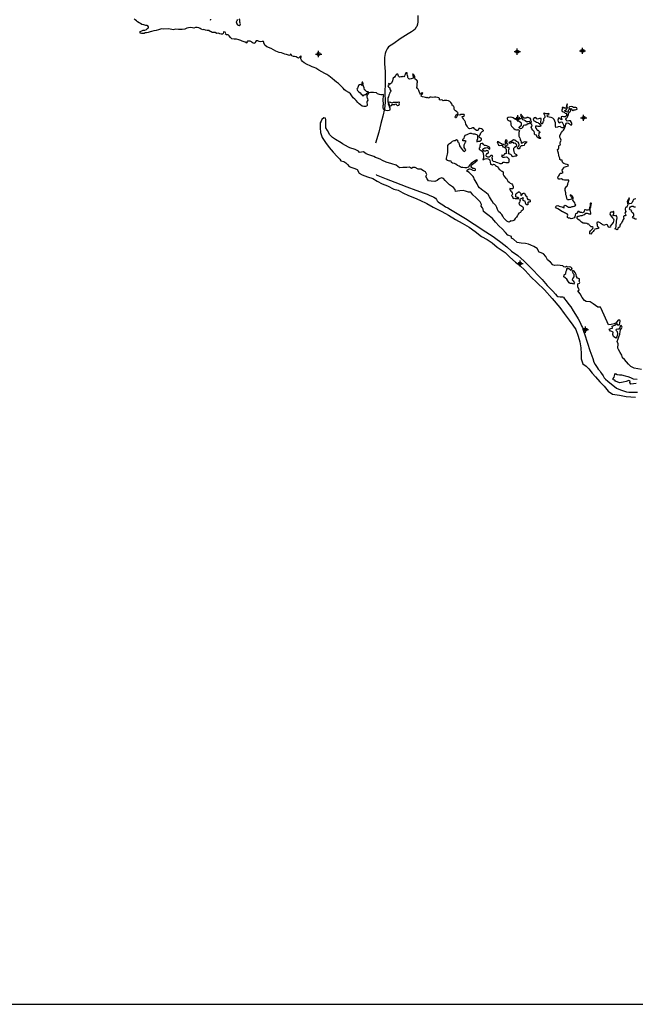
# Model space of a CAD drawing. Extents: x 70663 to 592613, y 704317 to 941230.
# Tile 2 of 14: x 159471 to 209031, y 704317 to 783571. Entities that reach past the tile are written whole.
import ezdxf

# ---------------------------------------------------------------- set-up
doc = ezdxf.new("R2010")
doc.units = 0
doc.header["$LTSCALE"] = 2000
doc.header["$PDMODE"] = 34
doc.header["$PDSIZE"] = 250
for name, color, linetype in [('BORDER', 1, 'CONTINUOUS'), ('ROADS', 9, 'CONTINUOUS'), ('SEC', 2, 'CONTINUOUS'), ('WATER', 4, 'CONTINUOUS')]:
    doc.layers.add(name, color=color, linetype=linetype)

msp = doc.modelspace()

# ---------------------------------------------------------------- linework, layer by layer
at = {"layer": 'BORDER', "color": 0}
msp.add_lwpolyline([(117150, 704317), (394350, 704317), (394350, 902317), (117150, 902317)], close=True, dxfattribs=at)
at = {"layer": 'ROADS', "color": 0}
for points in [[(191522, 783904), (191519, 783410), (191492, 783201), (191432, 783025), (191364, 782933), (191305, 782808), (191170, 782692), (191001, 782593), (190740, 782427), (190521, 782286), (190092, 782038), (189578, 781648), (189368, 781524), (189166, 781383), (189047, 781233), (188953, 781016), (188885, 780849), (188832, 780531), (188845, 780012), (188891, 779400), (188883, 778419), (188870, 777766), (188906, 776903), (188851, 776383), (188713, 775798), (188549, 775213), (188393, 774527), (188118, 773624)], [(188195, 771098), (188178, 771073), (188981, 770774), (189674, 770501), (190643, 770125), (191370, 769859), (192022, 769595), (192264, 769518), (192481, 769432), (192707, 769338), (192815, 769287), (192957, 769194), (193024, 769101), (193073, 769000), (193148, 768916), (193265, 768831), (193531, 768670), (193740, 768518), (193940, 768424), (194149, 768288), (194566, 768042), (195366, 767559), (196050, 767101), (196992, 766491), (197593, 766117), (197793, 765948), (198218, 765652), (198684, 765288), (199075, 764942), (199576, 764578), (200083, 764121), (200740, 763496), (201297, 762897), (201522, 762669), (201945, 762172), (202386, 761707), (202594, 761471), (202702, 761353), (202802, 761294), (202994, 761267), (203170, 761266), (203237, 761232), (203328, 761114), (203478, 760937), (203677, 760659), (203843, 760448), (204025, 760145), (204224, 759833), (204422, 759497), (204588, 759202), (204694, 758917), (204769, 758790), (204900, 758412), (204941, 758286), (205170, 757522), (205367, 756951), (205605, 756295), (205703, 756010), (205802, 755825), (205951, 755572), (206034, 755429), (206176, 755311), (206242, 755210), (206308, 755092), (206432, 754907), (206523, 754738), (206640, 754629), (206806, 754477), (207514, 753901), (207840, 753765), (208333, 753610), (208509, 753592), (208827, 753598), (209221, 753579)]]:
    msp.add_lwpolyline(points, dxfattribs=at)
at = {"layer": 'SEC', "color": 0}
for p in [(183535, 780802), (199531, 781001), (204784, 781064), (204873, 775676), (199585, 775630), (199757, 763949), (205023, 758625)]:
    msp.add_point(p, dxfattribs=at)
at = {"layer": 'WATER', "color": 0}
for points in [[(209076, 769158), (208967, 769134), (208892, 769101), (208824, 768993), (208765, 768867), (208697, 768776), (208563, 768743), (208488, 768811), (208472, 768903), (208498, 769020), (208566, 769178), (208541, 769237), (208507, 769179), (208473, 769112), (208431, 769037), (208388, 768912), (208412, 768794), (208428, 768660), (208377, 768560), (208327, 768493), (208234, 768461), (208209, 768360), (208225, 768276), (208241, 768201), (208266, 768125), (208215, 768050), (208190, 768009), (208206, 767958), (208247, 767908), (208255, 767816), (208221, 767774), (208129, 767783), (208070, 767733), (208070, 767666), (208095, 767574), (208052, 767499), (208026, 767407), (207976, 767324), (207925, 767198), (207832, 767115), (207798, 767023), (207789, 766931), (207747, 766865), (207696, 766831), (207637, 766790), (207628, 766706), (207578, 766656), (207511, 766674), (207461, 766699), (207386, 766733), (207453, 766816), (207479, 766933), (207480, 767084), (207506, 767209), (207524, 767343), (207541, 767477), (207567, 767628), (207535, 767737), (207485, 767804), (207409, 767788), (207317, 767805), (207242, 767789), (207242, 767848), (207276, 767906), (207293, 767981), (207294, 768073), (207278, 768165), (207253, 768124), (207202, 768082), (207085, 768075), (207001, 768033), (206983, 767916), (207033, 767832), (207091, 767748), (207199, 767622), (207265, 767538), (207307, 767454), (207281, 767345), (207238, 767236), (207145, 767120), (207019, 766962), (207035, 766869), (206926, 766845), (206859, 766887), (206826, 766954), (206810, 767030), (206777, 767072), (206685, 767073), (206559, 767023), (206483, 767007), (206442, 767057), (206367, 767091), (206325, 767150), (206250, 767176), (206192, 767210), (206100, 767261), (205999, 767278), (205932, 767237), (205932, 767153), (205956, 767077), (205972, 767002), (205997, 766935), (206064, 766876), (206055, 766759), (205962, 766734), (205879, 766726), (205786, 766710), (205736, 766660), (205694, 766593), (205634, 766510), (205533, 766410), (205449, 766319), (205365, 766328), (205366, 766411), (205383, 766487), (205426, 766587), (205535, 766687), (205602, 766753), (205628, 766845), (205570, 766887), (205478, 766896), (205395, 766972), (205328, 767048), (205278, 767107), (205220, 767124), (205136, 767166), (205053, 767201), (204969, 767176), (204936, 767193), (204827, 767202), (204710, 767270), (204610, 767346), (204552, 767413), (204435, 767489), (204344, 767574), (204344, 767674), (204403, 767749), (204470, 767765), (204571, 767773), (204646, 767798), (204764, 767822), (204848, 767872), (204974, 767904), (205058, 767988), (205150, 767995), (205225, 767978), (205284, 767953), (205351, 767960), (205392, 767902), (205451, 767951), (205452, 768027), (205427, 768127), (205403, 768220), (205395, 768320), (205404, 768412), (205438, 768487), (205464, 768579), (205489, 768671), (205507, 768763), (205482, 768814), (205415, 768814), (205406, 768764), (205397, 768672), (205388, 768563), (205363, 768505), (205346, 768421), (205337, 768362), (205294, 768279), (205210, 768229), (205093, 768230), (205010, 768256), (204934, 768256), (204908, 768164), (204891, 768072), (204790, 768031), (204715, 768048), (204590, 768058), (204490, 768125), (204414, 768126), (204389, 768076), (204372, 768026), (204321, 767976), (204262, 767976), (204212, 767943), (204195, 767843), (204169, 767700), (204109, 767617), (203983, 767568), (203866, 767552), (203766, 767586), (203657, 767595), (203582, 767662), (203583, 767763), (203592, 767838), (203559, 767905), (203492, 767939), (203400, 767990), (203325, 768016), (203242, 768075), (203158, 768117), (203033, 768177), (202925, 768270), (202783, 768346), (202691, 768413), (202608, 768498), (202676, 768598), (202793, 768605), (202902, 768563), (203010, 768537), (203119, 768503), (203219, 768452), (203294, 768426), (203286, 768476), (203295, 768585), (203379, 768643), (203480, 768592), (203571, 768533), (203663, 768491), (203772, 768473), (203839, 768473), (203898, 768498), (203956, 768539), (204023, 768547), (204107, 768563), (204233, 768646), (204200, 768730), (204151, 768822), (204076, 768932), (204010, 769049), (204036, 769141), (204036, 769250), (203970, 769334), (203920, 769418), (203787, 769486), (203786, 769411), (203828, 769360), (203878, 769301), (203936, 769192), (203910, 769117), (203826, 769092), (203709, 769068), (203575, 769077), (203508, 769178), (203485, 769354), (203435, 769480), (203428, 769639), (203395, 769815), (203380, 769991), (203481, 770133), (203540, 770174), (203582, 770241), (203600, 770342), (203626, 770459), (203668, 770567), (203677, 770651), (203602, 770651), (203510, 770644), (203334, 770645), (203200, 770679), (203100, 770755), (202983, 770747), (202874, 770731), (202791, 770849), (202808, 770941), (202867, 771008), (202918, 771083), (202944, 771158), (202978, 771208), (203070, 771224), (203103, 771224), (203213, 771282), (203171, 771349), (203155, 771450), (203198, 771550), (203265, 771650), (203316, 771700), (203458, 771749), (203643, 771806), (203635, 771882), (203543, 771924), (203418, 771950), (203276, 771985), (203184, 772044), (203151, 772145), (203177, 772237), (203110, 772270), (203035, 772263), (202951, 772322), (202952, 772431), (202903, 772540), (202870, 772674), (202838, 772833), (202797, 772976), (202772, 773118), (202840, 773185), (202866, 773268), (202866, 773386), (202900, 773478), (203001, 773510), (202977, 773594), (202969, 773678), (203019, 773753), (203054, 773887), (203021, 773996), (202963, 774113), (202964, 774239), (203100, 774489), (203167, 774598), (203243, 774673), (203302, 774756), (203370, 774889), (203421, 775015), (203431, 775149), (203481, 775249), (203557, 775265), (203640, 775239), (203724, 775189), (203816, 775121), (203924, 775112), (203908, 775204), (203892, 775296), (203826, 775422), (203684, 775423), (203558, 775407), (203466, 775492), (203433, 775576), (203484, 775634), (203543, 775700), (203611, 775800), (203645, 775951), (203688, 776068), (203764, 776168), (203823, 776193), (203840, 776285), (203824, 776394), (203874, 776410), (203916, 776368), (203949, 776301), (204007, 776275), (204075, 776325), (204192, 776316), (204343, 776365), (204327, 776466), (204252, 776508), (204151, 776500), (204051, 776509), (203967, 776552), (203867, 776594), (203741, 776562), (203674, 776503), (203715, 776436), (203706, 776352), (203664, 776302), (203639, 776261), (203630, 776194), (203563, 776127), (203487, 776153), (203396, 776187), (203354, 776254), (203413, 776287), (203480, 776354), (203531, 776421), (203582, 776470), (203557, 776546), (203558, 776672), (203584, 776780), (203525, 776764), (203491, 776672), (203482, 776580), (203439, 776471), (203372, 776430), (203297, 776464), (203239, 776515), (203155, 776515), (203146, 776465), (203188, 776398), (203179, 776356), (203112, 776331), (203111, 776239), (203144, 776197), (203219, 776155), (203311, 776121), (203395, 776036), (203478, 776011), (203520, 775952), (203502, 775885), (203477, 775818), (203384, 775760), (203267, 775752), (203184, 775778), (203066, 775762), (203049, 775704), (203082, 775620), (203107, 775527), (203048, 775520), (202998, 775570), (202940, 775646), (202856, 775680), (202839, 775638), (202822, 775571), (202805, 775488), (202812, 775370), (202870, 775286), (202962, 775269), (203013, 775336), (203080, 775360), (203147, 775310), (203197, 775217), (203246, 775100), (203295, 774974), (203261, 774899), (203219, 774865), (203144, 774857), (203044, 774908), (202969, 774967), (202818, 774943), (202768, 774919), (202642, 774886), (202601, 774995), (202601, 775087), (202593, 775162), (202594, 775271), (202553, 775397), (202504, 775531), (202396, 775649), (202262, 775709), (202095, 775727), (201986, 775753), (201920, 775828), (201962, 775887), (202021, 775920), (202096, 775944), (202071, 776012), (201971, 776004), (201862, 776005), (201770, 776022), (201687, 776056), (201645, 776023), (201686, 775955), (201711, 775897), (201735, 775788), (201735, 775704), (201675, 775629), (201650, 775579), (201641, 775504), (201666, 775445), (201632, 775395), (201607, 775378), (201581, 775328), (201581, 775286), (201572, 775219), (201530, 775161), (201463, 775212), (201430, 775287), (201423, 775379), (201448, 775480), (201449, 775605), (201399, 775622), (201324, 775606), (201240, 775582), (201122, 775557), (201073, 775625), (201015, 775709), (200897, 775684), (200813, 775568), (200829, 775450), (200887, 775442), (200987, 775382), (201079, 775315), (201171, 775289), (201237, 775238), (201304, 775213), (201371, 775120), (201420, 775028), (201403, 774986), (201303, 774962), (201219, 774971), (201119, 774988), (201001, 774989), (200984, 774914), (201009, 774871), (201051, 774838), (201084, 774754), (201117, 774703), (201142, 774653), (201192, 774678), (201234, 774661), (201275, 774602), (201325, 774551), (201367, 774526), (201324, 774451), (201274, 774451), (201257, 774393), (201239, 774217), (201306, 774124), (201356, 774124), (201431, 774040), (201397, 773998), (201321, 773999), (201213, 774058), (201138, 774109), (201097, 774201), (201072, 774268), (200980, 774294), (200914, 774361), (200923, 774453), (200890, 774562), (200782, 774672), (200699, 774773), (200641, 774933), (200725, 775016), (200709, 775133), (200618, 775201), (200635, 775284), (200669, 775368), (200594, 775444), (200628, 775494), (200628, 775561), (200570, 775653), (200512, 775653), (200395, 775688), (200303, 775697), (200277, 775638), (200177, 775647), (200051, 775648), (200002, 775724), (199960, 775799), (199902, 775858), (199844, 775959), (199777, 775884), (199818, 775800), (199867, 775708), (199892, 775649), (199958, 775548), (200067, 775506), (200167, 775463), (200259, 775387), (200376, 775378), (200485, 775394), (200527, 775360), (200559, 775268), (200459, 775202), (200383, 775177), (200299, 775152), (200290, 775102), (200215, 775069), (200140, 775070), (200022, 775062), (199997, 774995), (199938, 774920), (199895, 774812), (199778, 774787), (199678, 774863), (199678, 774922), (199771, 774997), (199863, 775088), (199873, 775231), (199789, 775307), (199673, 775383), (199556, 775450), (199406, 775535), (199306, 775578), (199197, 775670), (199122, 775704), (198980, 775722), (198804, 775690), (198712, 775649), (198728, 775581), (198761, 775489), (198878, 775438), (198986, 775421), (198986, 775362), (199019, 775245), (199009, 775111), (199076, 775001), (199151, 774909), (199242, 774824), (199367, 774732), (199476, 774697), (199551, 774714), (199610, 774738), (199685, 774688), (199701, 774629), (199676, 774570), (199650, 774487), (199641, 774328), (199648, 774202), (199698, 774076), (199739, 774051), (199764, 773959), (199755, 773908), (199805, 773824), (199855, 773765), (199829, 773699), (199829, 773640), (199921, 773656), (200005, 773706), (200156, 773764), (200290, 773746), (200281, 773687), (200214, 773638), (200121, 773563), (200079, 773454), (199944, 773422), (199852, 773422), (199760, 773331), (199726, 773264), (199683, 773181), (199566, 773173), (199541, 773248), (199567, 773349), (199651, 773424), (199686, 773507), (199644, 773625), (199595, 773700), (199478, 773768), (199328, 773869), (199236, 773912), (199110, 773829), (199009, 773779), (198849, 773688), (198908, 773621), (199000, 773671), (199092, 773720), (199176, 773703), (199234, 773644), (199343, 773668), (199418, 773593), (199476, 773483), (199450, 773375), (199316, 773292), (199223, 773200), (199222, 773083), (199246, 772949), (199288, 772857), (199354, 772781), (199463, 772713), (199504, 772629), (199428, 772588), (199353, 772588), (199261, 772572), (199193, 772531), (199127, 772556), (199102, 772649), (199010, 772716), (198935, 772742), (198827, 772776), (198852, 772818), (198861, 772926), (198828, 772977), (198837, 773094), (198888, 773186), (198880, 773261), (198805, 773278), (198688, 773313), (198613, 773347), (198613, 773405), (198672, 773463), (198756, 773505), (198790, 773546), (198748, 773572), (198681, 773614), (198674, 773690), (198708, 773756), (198716, 773823), (198675, 773874), (198616, 773891), (198583, 773849), (198565, 773782), (198565, 773707), (198564, 773615), (198530, 773506), (198446, 773465), (198405, 773541), (198338, 773533), (198263, 773575), (198146, 773626), (198079, 773685), (197996, 773753), (197912, 773745), (197937, 773669), (197978, 773560), (198027, 773468), (198128, 773442), (198228, 773466), (198320, 773449), (198362, 773348), (198437, 773348), (198520, 773297), (198595, 773204), (198628, 773120), (198643, 772886), (198668, 772819), (198626, 772794), (198559, 772786), (198492, 772761), (198466, 772720), (198458, 772678), (198399, 772628), (198349, 772637), (198273, 772654), (198256, 772604), (198306, 772537), (198356, 772503), (198440, 772502), (198507, 772518), (198633, 772534), (198716, 772517), (198791, 772424), (198874, 772349), (198857, 772282), (198840, 772206), (198839, 772098), (198788, 772048), (198688, 772048), (198604, 772049), (198512, 772075), (198370, 772067), (198320, 772051), (198302, 771992), (198244, 771959), (198160, 771968), (198085, 771994), (197968, 772045), (197851, 772087), (197751, 772122), (197617, 772148), (197542, 772240), (197526, 772332), (197526, 772408), (197493, 772475), (197519, 772517), (197570, 772600), (197511, 772634), (197394, 772643), (197385, 772601), (197343, 772551), (197268, 772510), (197167, 772511), (197059, 772553), (197017, 772604), (197026, 772671), (197051, 772729), (197110, 772804), (197178, 772820), (197220, 772920), (197179, 773004), (197087, 773055), (197020, 773022), (196961, 772998), (196877, 772998), (196785, 773032), (196744, 773116), (196770, 773191), (196837, 773191), (196912, 773257), (196996, 773265), (197130, 773273), (197205, 773214), (197314, 773146), (197331, 773221), (197298, 773322), (197198, 773373), (197089, 773415), (196972, 773433), (196880, 773442), (196822, 773518), (196764, 773602), (196680, 773602), (196580, 773569), (196529, 773519), (196511, 773386), (196511, 773294), (196460, 773218), (196468, 773143), (196543, 773101), (196635, 773042), (196693, 772991), (196743, 772898), (196792, 772764), (196816, 772630), (196816, 772546), (196807, 772454), (196764, 772254), (196814, 772312), (196873, 772337), (196957, 772361), (197057, 772386), (197174, 772360), (197291, 772326), (197324, 772242), (197340, 772124), (197373, 771940), (197523, 771897), (197607, 771930), (197699, 771904), (197765, 771828), (197849, 771786), (197957, 771735), (197999, 771659), (198065, 771550), (198157, 771499), (198240, 771415), (198307, 771389), (198382, 771314), (198381, 771213), (198397, 771104), (198455, 771003), (198571, 770843), (198655, 770793), (198704, 770692), (198779, 770574), (198879, 770490), (198953, 770414), (199087, 770363), (199145, 770279), (199211, 770136), (199211, 770044), (199177, 769969), (199110, 769961), (199026, 769970), (198917, 769979), (198925, 769920), (198966, 769845), (199008, 769761), (199066, 769702), (199107, 769626), (199148, 769517), (199115, 769484), (199064, 769425), (199081, 769400), (199131, 769333), (199164, 769257), (199205, 769182), (199280, 769198), (199356, 769189), (199448, 769180), (199540, 769171), (199590, 769145), (199649, 769212), (199607, 769254), (199540, 769271), (199457, 769280), (199407, 769306), (199424, 769356), (199425, 769473), (199417, 769532), (199434, 769590), (199518, 769632), (199610, 769681), (199669, 769739), (199711, 769697), (199744, 769655), (199777, 769596), (199802, 769512), (199826, 769420), (199885, 769462), (199919, 769512), (199961, 769587), (200037, 769620), (200120, 769602), (200145, 769527), (200170, 769468), (200228, 769401), (200286, 769342), (200302, 769275), (200327, 769191), (200377, 769107), (200469, 769098), (200527, 769064), (200568, 768997), (200560, 768921), (200476, 768888), (200400, 768881), (200383, 768847), (200391, 768780), (200374, 768680), (200298, 768664), (200207, 768723), (200182, 768857), (200158, 768958), (200099, 768975), (200016, 769009), (199983, 769076), (200034, 769176), (199976, 769252), (199900, 769177), (199824, 769161), (199740, 769119), (199723, 769061), (199765, 769002), (199748, 768952), (199713, 768852), (199663, 768793), (199679, 768710), (199721, 768667), (199812, 768617), (199887, 768566), (199971, 768507), (200012, 768431), (200003, 768305), (199927, 768222), (199843, 768147), (199792, 768039), (199658, 767998), (199598, 767906), (199539, 767798), (199454, 767664), (199353, 767565), (199269, 767440), (199160, 767382), (199051, 767366), (198959, 767375), (198950, 767324), (198883, 767266), (198791, 767292), (198699, 767360), (198574, 767461), (198458, 767604), (198375, 767755), (198275, 767881), (198176, 767999), (198026, 768126), (197926, 768286), (197894, 768445), (197811, 768613), (197761, 768680), (197653, 768765), (197595, 768815), (197545, 768933), (197462, 769042), (197363, 769169), (197280, 769311), (197198, 769496), (197039, 769614), (196906, 769716), (196764, 769834), (196631, 769919), (196481, 770037), (196390, 770163), (196291, 770356), (196208, 770482), (196067, 770768), (196026, 770869), (195968, 770944), (195893, 771020), (195818, 771113), (195735, 771189), (195652, 771281), (195510, 771358), (195460, 771425), (195511, 771475), (195570, 771500), (195645, 771566), (195721, 771566), (195788, 771540), (195846, 771514), (195946, 771455), (196055, 771429), (196172, 771454), (196173, 771521), (196131, 771563), (196047, 771580), (195947, 771606), (195830, 771690), (195814, 771749), (195831, 771841), (195924, 771933), (196042, 772024), (196151, 772073), (196202, 772165), (196320, 772257), (196278, 772299), (196219, 772274), (196152, 772207), (196093, 772183), (196009, 772133), (195917, 772075), (195816, 772009), (195723, 771900), (195664, 771800), (195563, 771709), (195453, 771659), (195319, 771644), (195144, 771661), (195035, 771671), (194935, 771721), (194843, 771781), (194726, 771848), (194593, 771933), (194476, 771992), (194326, 772035), (194225, 772086), (194209, 772187), (194109, 772221), (194067, 772196), (193992, 772205), (193900, 772239), (193833, 772290), (193834, 772432), (193868, 772532), (193894, 772633), (193912, 772758), (193929, 772883), (193938, 772984), (193948, 773143), (193932, 773285), (193950, 773453), (194026, 773553), (194076, 773603), (194194, 773686), (194304, 773785), (194438, 773835), (194539, 773859), (194648, 773917), (194706, 773866), (194714, 773816), (194739, 773732), (194780, 773690), (194822, 773648), (194855, 773556), (194871, 773422), (194920, 773329), (195012, 773236), (195086, 773119), (195178, 773018), (195286, 772975), (195354, 773033), (195379, 773100), (195305, 773201), (195263, 773293), (195256, 773386), (195265, 773486), (195307, 773603), (195366, 773703), (195409, 773803), (195342, 773829), (195267, 773821), (195158, 773822), (195150, 773914), (195184, 773980), (195243, 774039), (195277, 774147), (195345, 774281), (195488, 774322), (195589, 774380), (195748, 774446), (195807, 774445), (195874, 774420), (195982, 774394), (196099, 774393), (196175, 774367), (196241, 774342), (196291, 774300), (196316, 774191), (196332, 774065), (196314, 773973), (196280, 773848), (196271, 773747), (196330, 773755), (196389, 773797), (196489, 773788), (196548, 773787), (196581, 773846), (196649, 773904), (196641, 773996), (196566, 774022), (196491, 774089), (196450, 774190), (196475, 774273), (196534, 774315), (196560, 774382), (196602, 774457), (196645, 774523), (196703, 774573), (196813, 774614), (196813, 774648), (196771, 774673), (196721, 774732), (196638, 774783), (196546, 774809), (196446, 774818), (196412, 774768), (196378, 774668), (196344, 774643), (196252, 774652), (196152, 774728), (196094, 774787), (196027, 774854), (195918, 774880), (195868, 774847), (195809, 774805), (195709, 774798), (195625, 774823), (195550, 774899), (195484, 775000), (195393, 775151), (195369, 775336), (195319, 775420), (195261, 775487), (195203, 775596), (195128, 775697), (195104, 775781), (195188, 775814), (195280, 775872), (195256, 775939), (195197, 775940), (195097, 775940), (194988, 775941), (194912, 775891), (194820, 775900), (194711, 775884), (194702, 775826), (194643, 775734), (194617, 775659), (194551, 775676), (194534, 775743), (194551, 775818), (194611, 775902), (194661, 775951), (194728, 775993), (194771, 776034), (194721, 776110), (194679, 776152), (194629, 776178), (194554, 776245), (194463, 776313), (194446, 776388), (194439, 776497), (194414, 776598), (194314, 776649), (194248, 776800), (194182, 776901), (194090, 776993), (193999, 777044), (193865, 777079), (193655, 777063), (193563, 777039), (193497, 777098), (193405, 777124), (193337, 777099), (193279, 777124), (193255, 777225), (193213, 777292), (193113, 777318), (192962, 777336), (192862, 777328), (192719, 777321), (192602, 777338), (192510, 777322), (192443, 777281), (192384, 777256), (192334, 777281), (192276, 777332), (192208, 777291), (192133, 777316), (192041, 777325), (191891, 777351), (191799, 777419), (191825, 777511), (191884, 777586), (191918, 777652), (191876, 777703), (191817, 777662), (191792, 777578), (191741, 777587), (191683, 777646), (191642, 777788), (191609, 777872), (191551, 777973), (191493, 778024), (191452, 778124), (191461, 778250), (191462, 778342), (191479, 778451), (191497, 778543), (191505, 778618), (191456, 778702), (191381, 778719), (191322, 778778), (191289, 778879), (191273, 778963), (191249, 779055), (191199, 779131), (191116, 779207), (191107, 779198), (191115, 779140), (191132, 779073), (191156, 778989), (191181, 778922), (191139, 778855), (191063, 778830), (190988, 778806), (190862, 778781), (190787, 778807), (190754, 778866), (190720, 778916), (190721, 779008), (190696, 779092), (190655, 779185), (190656, 779293), (190555, 779294), (190538, 779244), (190496, 779169), (190462, 779052), (190403, 778969), (190311, 778986), (190252, 778978), (190151, 778970), (190034, 778954), (189967, 779013), (189943, 779106), (189910, 779198), (189843, 779198), (189776, 779157), (189750, 779082), (189708, 779023), (189657, 778932), (189548, 778865), (189505, 778774), (189496, 778648), (189395, 778464), (189336, 778406), (189285, 778373), (189235, 778399), (189168, 778441), (189176, 778374), (189184, 778298), (189109, 778282), (189125, 778198), (189150, 778165), (189191, 778131), (189258, 778097), (189258, 778030), (189266, 777980), (189307, 777938), (189340, 777845), (189331, 777770), (189281, 777703), (189230, 777603), (189187, 777486), (189153, 777369), (189102, 777294), (189118, 777202), (189118, 777118), (189100, 776976), (189133, 776917), (189225, 776925), (189276, 776950), (189309, 776924), (189368, 776907), (189460, 776890), (189510, 776906), (189577, 776923), (189627, 776922), (189711, 776930), (189811, 776930), (189904, 776946), (189988, 776970), (190021, 776945), (190029, 776903), (190012, 776870), (190003, 776794), (190019, 776719), (189985, 776652), (189893, 776644), (189827, 776687), (189810, 776745), (189769, 776779), (189685, 776746), (189643, 776721), (189559, 776722), (189484, 776722), (189416, 776714), (189399, 776673), (189374, 776631), (189315, 776623), (189274, 776657), (189241, 776724), (189225, 776833), (189134, 776826), (189124, 776767), (189182, 776674), (189223, 776565), (189256, 776464), (189280, 776330), (189238, 776255), (189087, 776239), (188936, 776265), (188836, 776283), (188761, 776375), (188745, 776493), (188721, 776660), (188747, 776752), (188748, 776878), (188740, 777012), (188733, 777188), (188751, 777364), (188752, 777539), (188635, 777532), (188543, 777532), (188426, 777558), (188275, 777601), (188184, 777677), (187966, 777704), (187707, 777714), (187581, 777689), (187514, 777757), (187439, 777766), (187381, 777783), (187306, 777859), (187239, 777934), (187215, 778085), (187149, 778220), (187124, 778295), (187108, 778362), (187109, 778438), (187084, 778530), (187034, 778530), (187017, 778472), (187016, 778405), (187041, 778296), (187007, 778271), (186957, 778321), (186899, 778347), (186823, 778331), (186756, 778281), (186722, 778206), (186696, 778122), (186662, 778055), (186620, 777989), (186636, 777913), (186678, 777863), (186778, 777770), (186869, 777686), (186969, 777585), (187044, 777525), (187102, 777441), (187178, 777474), (187211, 777524), (187279, 777549), (187312, 777549), (187362, 777557), (187421, 777632), (187472, 777690), (187539, 777648), (187513, 777581), (187446, 777498), (187412, 777414), (187428, 777322), (187453, 777272), (187469, 777205), (187485, 777087), (187451, 777012), (187417, 776970), (187417, 776887), (187449, 776778), (187440, 776677), (187390, 776619), (187306, 776578), (187188, 776578), (187046, 776613), (186896, 776714), (186805, 776799), (186705, 776900), (186555, 777060), (186439, 777178), (186314, 777287), (186223, 777447), (186098, 777615), (185965, 777717), (185731, 777836), (185623, 777928), (185515, 778055), (185390, 778181), (185241, 778324), (185133, 778442), (184983, 778552), (184808, 778687), (184633, 778847), (184500, 778940), (184358, 779059), (184191, 779160), (184024, 779245), (183808, 779380), (183557, 779508), (183465, 779558), (183316, 779677), (183190, 779711), (183015, 779771), (182848, 779864), (182614, 779974), (182364, 780093), (182230, 780195), (182156, 780312), (182106, 780430), (182115, 780530), (182149, 780605), (182116, 780631), (182057, 780606), (181990, 780556), (181914, 780481), (181864, 780490), (181806, 780541), (181722, 780583), (181588, 780601), (181505, 780618), (181388, 780652), (181355, 780728), (181330, 780778), (181263, 780787), (181246, 780729), (181195, 780679), (181112, 780713), (180962, 780764), (180803, 780798), (180535, 780901), (180360, 780935), (180101, 781046), (179909, 781139), (179709, 781258), (179375, 781377), (179208, 781512), (179117, 781705), (179118, 781756), (179093, 781814), (179001, 781807), (178858, 781782), (178750, 781825), (178641, 781859), (178516, 781877), (178456, 781777), (178423, 781718), (178330, 781652), (178271, 781669), (178188, 781737), (178122, 781787), (178013, 781830), (177820, 781840), (177753, 781798), (177795, 781723), (177761, 781681), (177636, 781765), (177535, 781791), (177393, 781842), (177285, 781893), (177110, 781961), (176926, 782013), (176733, 781997), (176541, 782032), (176441, 782150), (176333, 782260), (176266, 782344), (176124, 782361), (176049, 782395), (176058, 782471), (176025, 782555), (175916, 782597), (175891, 782556), (175849, 782472), (175798, 782397), (175689, 782415), (175580, 782424), (175472, 782500), (175346, 782467), (175204, 782527), (175112, 782552), (174970, 782545), (174895, 782587), (174811, 782621), (174703, 782689), (174569, 782707), (174419, 782741), (174302, 782784), (174218, 782768), (174076, 782802), (174009, 782869), (173892, 782912), (173767, 782930), (173616, 782939), (173482, 782881), (173382, 782915), (173231, 782941), (173055, 782926), (172921, 782902), (172761, 782819), (172544, 782795), (172250, 782780), (172050, 782799), (171815, 782767), (171481, 782844), (171045, 782822), (170894, 782823), (170651, 782749), (170467, 782708), (170282, 782668), (170081, 782627), (169980, 782594), (169821, 782545), (169678, 782521), (169578, 782505), (169494, 782447), (169393, 782456), (169268, 782465), (169176, 782499), (169159, 782566), (169160, 782633), (169294, 782683), (169412, 782715), (169537, 782740), (169688, 782781), (169706, 782847), (169798, 782880), (169848, 782922), (169841, 783006), (169791, 783065), (169732, 783107), (169624, 783116), (169456, 783159), (169314, 783185), (169198, 783261), (169081, 783312), (168956, 783405), (168864, 783481), (168772, 783549), (168698, 783633)], [(174776, 783584), (174868, 783559), (174868, 783609)], [(176986, 783595), (176986, 783528), (176960, 783461), (176910, 783386), (176918, 783311), (176959, 783243), (177009, 783168), (177067, 783134), (177134, 783108), (177226, 783158), (177252, 783242), (177219, 783300), (177186, 783376), (177187, 783476), (177196, 783568), (177146, 783636)], [(209543, 755414), (208941, 755527), (208682, 755654), (208491, 755831), (208316, 756042), (208150, 756219), (208008, 756345), (207935, 756555), (207810, 756790), (207686, 757034), (207629, 757143), (207648, 757470), (207565, 757680), (207659, 757872), (207718, 758055), (207778, 758264), (207805, 758474), (207848, 758607), (207915, 758716), (207975, 758824), (207917, 758942), (207859, 758992), (207774, 758792), (207739, 758667), (207614, 758651), (207488, 758643), (207454, 758576), (207571, 758484), (207586, 758282), (207534, 758057), (207458, 757940), (207283, 758075), (207209, 758235), (207252, 758410), (207152, 758486), (207026, 758504), (206927, 758655), (207053, 758721), (207187, 758729), (207155, 758905), (207390, 758996), (207566, 759112), (207624, 758986), (207750, 759018), (207776, 759160), (207811, 759311), (207778, 759395), (207643, 759379), (207550, 759246), (207500, 759171), (207323, 759088), (207089, 759039), (206862, 759007), (206293, 760326), (206227, 760435), (206009, 760445), (205651, 760699), (205384, 760851), (205066, 760878), (204933, 760955), (204750, 761199), (204593, 761501), (204410, 761754), (204520, 761828), (204412, 762080), (204414, 762323), (204532, 762372), (204557, 762423), (204499, 762523), (204525, 762615), (204526, 762707), (204384, 762775), (204301, 762902), (204268, 763069), (204194, 763212), (204103, 763330), (204011, 763389), (203943, 763306), (204034, 763154), (204093, 763079), (204091, 762869), (203990, 762770), (203956, 762636), (204022, 762560), (204088, 762467), (204138, 762409), (204045, 762292), (203945, 762343), (203794, 762327), (203703, 762378), (203612, 762554), (203512, 762689), (203387, 762790), (203271, 762883), (203314, 763042), (203440, 763150), (203458, 763326), (203526, 763443), (203526, 763551), (203669, 763550), (203794, 763441), (203852, 763390), (203945, 763532), (203828, 763650), (203703, 763676), (203577, 763652), (203502, 763702), (203376, 763653), (203284, 763679), (203184, 763755), (202992, 763773), (202758, 763799), (202531, 763776), (202381, 763852), (202198, 764054), (201965, 764232), (201816, 764517), (201650, 764728), (201450, 764796), (201283, 764864), (201117, 765142), (200867, 765328), (200633, 765430), (200433, 765515), (200182, 765567), (199830, 765586), (199512, 765638), (199213, 765900), (199071, 765993), (199063, 766110), (198771, 766238), (198572, 766432), (198314, 766726), (198073, 766954), (197765, 767266), (197541, 767560), (197266, 767780), (197041, 767957), (196816, 768135), (196775, 768319), (196717, 768420), (196618, 768563), (196661, 768697), (196536, 768899), (196370, 769084), (196195, 769261), (195954, 769463), (195780, 769682), (195604, 769675), (195361, 769769), (195178, 769820), (194909, 769797), (194717, 769782), (194557, 769749), (194533, 769908), (194401, 770068), (194084, 770288), (193867, 770491), (193718, 770617), (193585, 770794), (193434, 770854), (193250, 770763), (193090, 770630), (192896, 770539), (192603, 770566), (192386, 770593), (192262, 770769), (192162, 770954), (192247, 771121), (192148, 771323), (191973, 771416), (191756, 771543), (191563, 771536), (191321, 771680), (191112, 771681), (191011, 771598), (190844, 771700), (190626, 771676), (190317, 771687), (190057, 771646), (189790, 771849), (189422, 771969), (188980, 772106), (188687, 772225), (188504, 772352), (188287, 772437), (188111, 772480), (187994, 772556), (187577, 772685), (187351, 772787), (187143, 772930), (186824, 772882), (186758, 772983), (186466, 773111), (186056, 773247), (185931, 773298), (185472, 773569), (185356, 773662), (184888, 773917), (184655, 774086), (184439, 774313), (184257, 774641), (184116, 774868), (184118, 775211), (184104, 775521), (184096, 775655), (183946, 775673), (183802, 775532), (183734, 775406), (183667, 775273), (183674, 775080), (183655, 774863), (183678, 774502), (183835, 774099), (184083, 773679), (184390, 773284), (184698, 772913), (185030, 772559), (185246, 772332), (185321, 772222), (185564, 772170), (185739, 772060), (185872, 771917), (186005, 771766), (186213, 771672), (186447, 771595), (186631, 771502), (186805, 771216), (187055, 771080), (187473, 770927), (187891, 770782), (188249, 770587), (188658, 770366), (189076, 770196), (189585, 769933), (189936, 769839), (190311, 769635), (190770, 769423), (191246, 769227), (191697, 769040), (192257, 768768), (192757, 768488), (193450, 768124), (193984, 767844), (194551, 767497), (195085, 767200), (195652, 766861), (196152, 766515), (196652, 766126), (197102, 765880), (197511, 765610), (197919, 765272), (198552, 764832), (198935, 764445), (199376, 764065), (199701, 763811), (200176, 763373), (200658, 762842), (201107, 762420), (201715, 761839), (202329, 761123), (202961, 760415), (203293, 759927), (203708, 759372), (204015, 758993), (204239, 758623), (204419, 758086), (204559, 757649), (204639, 757147), (204678, 756669), (204667, 756275), (204798, 755864), (205065, 755670), (205298, 755459), (205564, 755114), (205821, 754819), (206162, 754432), (206511, 754078), (206835, 753657), (207202, 753437), (207762, 753349), (208298, 753254), (209034, 753190)], [(209116, 767517), (209015, 767518), (208974, 767577), (208924, 767610), (208882, 767569), (208807, 767653), (208857, 767720), (208900, 767795), (208917, 767887), (208884, 767962), (208801, 768022), (208743, 768072), (208735, 768148), (208743, 768206), (208660, 768248), (208610, 768266), (208568, 768324), (208594, 768433), (208653, 768508), (208754, 768549), (208846, 768549), (208930, 768515), (209047, 768514)], [(209100, 754286), (208874, 754263), (208673, 754239), (208598, 754357), (208616, 754482), (208507, 754517), (208306, 754459), (208062, 754386), (207794, 754345), (207627, 754405), (207427, 754473), (207377, 754549), (207260, 754583), (207244, 754684), (207337, 754801), (207362, 754901), (207372, 755018), (207439, 755101), (207581, 755017), (207748, 754974), (207932, 754989), (208225, 754895), (208434, 754852), (208651, 754775), (208851, 754657), (209169, 754638)]]:
    msp.add_lwpolyline(points, dxfattribs=at)

doc.saveas('drawing.dxf')
